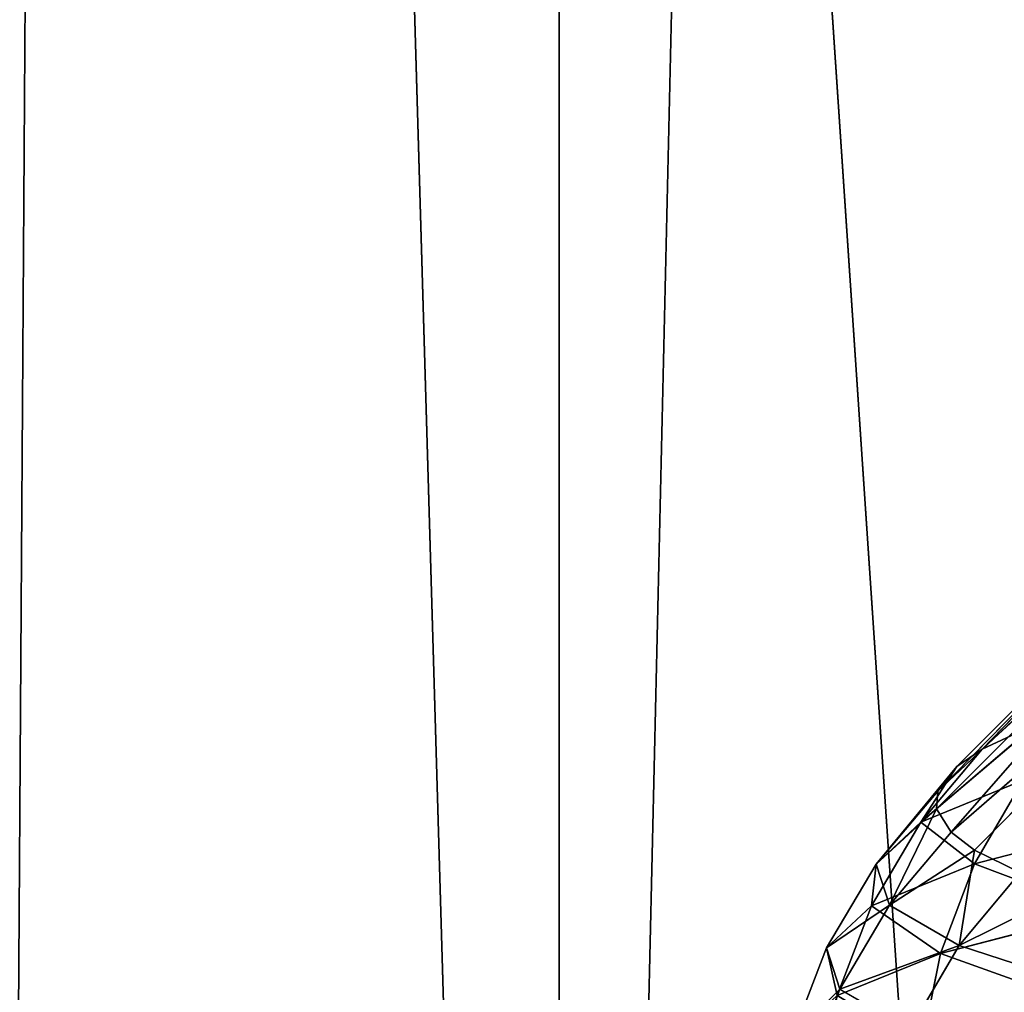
# Model space of a CAD drawing. Extents: x 1 to 179, y 3 to 406.
# Tile 32 of 256: x 57.58 to 60.88, y 300.6 to 303.86. Entities that reach past the tile are written whole.
import ezdxf

# ---------------------------------------------------------------- set-up
doc = ezdxf.new("R2010")
doc.units = 0
doc.header["$LTSCALE"] = 2.54
doc.layers.get('0').update_dxf_attribs({"color": 13, "linetype": 'CONTINUOUS'})

# ---------------------------------------------------------------- blocks, each defined once
blk = doc.blocks.new('OKR_G_Y_DOZOWNIK_STOJ_CY_T')
at = {"color": 0}
for p, q in [((57.8276, 340.6648, 219.5454), (57.4934, 287.3248, 219.1549)), ((57.8276, 340.6648, 219.5454), (57.4934, 287.3248, 219.1549)), ((59.3892, 287.3248, 162.4503), (57.8276, 340.6648, 164.1559)), ((59.3892, 287.3248, 162.4503), (57.8276, 340.6648, 164.1559)), ((57.8276, 340.6648, 219.5454), (61.4208, 287.3248, 223.2159)), ((57.8276, 340.6648, 219.5454), (61.4208, 287.3248, 223.2159)), ((59.3892, 287.3248, 162.4503), (60.6049, 340.6648, 161.2432)), ((59.3892, 287.3248, 162.4503), (60.6049, 340.6648, 161.2432)), ((59.3892, 287.3248, 162.4503), (59.3892, 340.6648, 162.4503)), ((59.3892, 287.3248, 162.4503), (59.3892, 340.6648, 162.4503)), ((60.8091, 301.4122, 194.8562), (61.9277, 302.4456, 196.1175)), ((60.8091, 301.4122, 194.8562), (61.9277, 302.4456, 196.1175)), ((61.6709, 302.303, 193.8078), (60.6606, 301.2718, 192.4893)), ((61.6709, 302.303, 193.8078), (60.6606, 301.2718, 192.4893)), ((60.724, 301.3537, 193.8737), (61.6709, 302.303, 193.8078)), ((60.724, 301.3537, 193.8737), (61.6709, 302.303, 193.8078)), ((60.8091, 301.4122, 194.8562), (61.6709, 302.303, 193.8078)), ((60.8091, 301.4122, 194.8562), (61.6709, 302.303, 193.8078)), ((61.6052, 302.1616, 191.4918), (60.656, 301.2124, 191.4797)), ((61.6052, 302.1616, 191.4918), (60.656, 301.2124, 191.4797)), ((61.6052, 302.1616, 191.4918), (60.6606, 301.2718, 192.4893)), ((61.6052, 302.1616, 191.4918), (60.6606, 301.2718, 192.4893)), ((60.7045, 301.1334, 190.1298), (61.6052, 302.1616, 191.4918)), ((60.7045, 301.1334, 190.1298), (61.6052, 302.1616, 191.4918)), ((60.7045, 301.1334, 190.1298), (61.7284, 302.023, 189.193)), ((60.7045, 301.1334, 190.1298), (61.7284, 302.023, 189.193)), ((60.7834, 301.0737, 189.1035), (61.7284, 302.023, 189.193)), ((60.7834, 301.0737, 189.1035), (61.7284, 302.023, 189.193)), ((60.6029, 301.1673, 194.8776), (60.9894, 301.4964, 196.2612)), ((60.6029, 301.1673, 194.8776), (60.9894, 301.4964, 196.2612)), ((60.9894, 301.4964, 196.2612), (60.8091, 301.4122, 194.8562)), ((60.9894, 301.4964, 196.2612), (60.8091, 301.4122, 194.8562)), ((60.8091, 301.4122, 194.8562), (60.6029, 301.1673, 194.8776)), ((60.8091, 301.4122, 194.8562), (60.6029, 301.1673, 194.8776)), ((60.8091, 301.4122, 194.8562), (60.724, 301.3537, 193.8737)), ((60.8091, 301.4122, 194.8562), (60.724, 301.3537, 193.8737)), ((60.4534, 301.0269, 192.4938), (60.724, 301.3537, 193.8737)), ((60.4534, 301.0269, 192.4938), (60.724, 301.3537, 193.8737)), ((60.724, 301.3537, 193.8737), (60.6029, 301.1673, 194.8776)), ((60.724, 301.3537, 193.8737), (60.6029, 301.1673, 194.8776)), ((60.724, 301.3537, 193.8737), (60.6606, 301.2718, 192.4893)), ((60.724, 301.3537, 193.8737), (60.6606, 301.2718, 192.4893)), ((60.6029, 301.1673, 194.8776), (60.9465, 301.3084, 197.2452)), ((60.6029, 301.1673, 194.8776), (60.9465, 301.3084, 197.2452)), ((60.7828, 301.0275, 197.2757), (60.9465, 301.3084, 197.2452)), ((60.7828, 301.0275, 197.2757), (60.9465, 301.3084, 197.2452)), ((60.6606, 301.2718, 192.4893), (60.4534, 301.0269, 192.4938)), ((60.6606, 301.2718, 192.4893), (60.4534, 301.0269, 192.4938)), ((60.6606, 301.2718, 192.4893), (60.656, 301.2124, 191.4797)), ((60.6606, 301.2718, 192.4893), (60.656, 301.2124, 191.4797)), ((60.656, 301.2124, 191.4797), (60.4534, 301.0269, 192.4938)), ((60.656, 301.2124, 191.4797), (60.4534, 301.0269, 192.4938)), ((60.656, 301.2124, 191.4797), (60.4976, 300.8885, 190.1175)), ((60.656, 301.2124, 191.4797), (60.4976, 300.8885, 190.1175)), ((60.656, 301.2124, 191.4797), (60.7045, 301.1334, 190.1298)), ((60.656, 301.2124, 191.4797), (60.7045, 301.1334, 190.1298)), ((60.4373, 300.8864, 194.8948), (60.6029, 301.1673, 194.8776)), ((60.4373, 300.8864, 194.8948), (60.6029, 301.1673, 194.8776)), ((60.4534, 301.0269, 192.4938), (60.6029, 301.1673, 194.8776)), ((60.4534, 301.0269, 192.4938), (60.6029, 301.1673, 194.8776)), ((60.7828, 301.0275, 197.2757), (60.6029, 301.1673, 194.8776)), ((60.7828, 301.0275, 197.2757), (60.6029, 301.1673, 194.8776)), ((60.7828, 301.0275, 197.2757), (61.3201, 301.168, 199.6167)), ((60.7828, 301.0275, 197.2757), (61.3201, 301.168, 199.6167)), ((60.4976, 300.8885, 190.1175), (60.7045, 301.1334, 190.1298)), ((60.4976, 300.8885, 190.1175), (60.7045, 301.1334, 190.1298)), ((60.7045, 301.1334, 190.1298), (60.7834, 301.0737, 189.1035)), ((60.7045, 301.1334, 190.1298), (60.7834, 301.0737, 189.1035)), ((60.7834, 301.0737, 189.1035), (60.4976, 300.8885, 190.1175)), ((60.7834, 301.0737, 189.1035), (60.4976, 300.8885, 190.1175)), ((60.7314, 300.7532, 187.7701), (60.7834, 301.0737, 189.1035)), ((60.7314, 300.7532, 187.7701), (60.7834, 301.0737, 189.1035)), ((60.7834, 301.0737, 189.1035), (60.9367, 300.9981, 187.7989)), ((60.7834, 301.0737, 189.1035), (60.9367, 300.9981, 187.7989)), ((60.4534, 301.0269, 192.4938), (60.2869, 300.7459, 192.4975)), ((60.4534, 301.0269, 192.4938), (60.2869, 300.7459, 192.4975)), ((60.4373, 300.8864, 194.8948), (60.7828, 301.0275, 197.2757)), ((60.4373, 300.8864, 194.8948), (60.7828, 301.0275, 197.2757)), ((60.4534, 301.0269, 192.4938), (60.4373, 300.8864, 194.8948)), ((60.4534, 301.0269, 192.4938), (60.4373, 300.8864, 194.8948)), ((60.4534, 301.0269, 192.4938), (60.4976, 300.8885, 190.1175)), ((60.4534, 301.0269, 192.4938), (60.4976, 300.8885, 190.1175)), ((60.6692, 300.727, 197.297), (60.7828, 301.0275, 197.2757)), ((60.6692, 300.727, 197.297), (60.7828, 301.0275, 197.2757)), ((60.9367, 300.9981, 187.7989), (60.7314, 300.7532, 187.7701)), ((60.9367, 300.9981, 187.7989), (60.7314, 300.7532, 187.7701)), ((61.1025, 300.9369, 186.756), (60.7314, 300.7532, 187.7701)), ((61.1025, 300.9369, 186.756), (60.7314, 300.7532, 187.7701)), ((60.2869, 300.7459, 192.4975), (60.4976, 300.8885, 190.1175)), ((60.2869, 300.7459, 192.4975), (60.4976, 300.8885, 190.1175)), ((60.4373, 300.8864, 194.8948), (60.2869, 300.7459, 192.4975)), ((60.4373, 300.8864, 194.8948), (60.2869, 300.7459, 192.4975)), ((60.4373, 300.8864, 194.8948), (60.3223, 300.5858, 194.9067)), ((60.4373, 300.8864, 194.8948), (60.3223, 300.5858, 194.9067)), ((60.3314, 300.6076, 190.1077), (60.4976, 300.8885, 190.1175)), ((60.3314, 300.6076, 190.1077), (60.4976, 300.8885, 190.1175)), ((60.7314, 300.7532, 187.7701), (60.4976, 300.8885, 190.1175)), ((60.7314, 300.7532, 187.7701), (60.4976, 300.8885, 190.1175)), ((60.6692, 300.727, 197.297), (61.2086, 300.8674, 199.6472)), ((60.6692, 300.727, 197.297), (61.2086, 300.8674, 199.6472)), ((60.1714, 300.4454, 192.5), (60.2869, 300.7459, 192.4975)), ((60.1714, 300.4454, 192.5), (60.2869, 300.7459, 192.4975)), ((60.3314, 300.6076, 190.1077), (60.2869, 300.7459, 192.4975)), ((60.3314, 300.6076, 190.1077), (60.2869, 300.7459, 192.4975)), ((60.7314, 300.7532, 187.7701), (60.3314, 300.6076, 190.1077)), ((60.7314, 300.7532, 187.7701), (60.3314, 300.6076, 190.1077)), ((60.7314, 300.7532, 187.7701), (60.5666, 300.4723, 187.747)), ((60.7314, 300.7532, 187.7701), (60.5666, 300.4723, 187.747)), ((60.7314, 300.7532, 187.7701), (61.1552, 300.6163, 185.4399)), ((60.7314, 300.7532, 187.7701), (61.1552, 300.6163, 185.4399)), ((60.6692, 300.727, 197.297), (60.3223, 300.5858, 194.9067)), ((60.6692, 300.727, 197.297), (60.3223, 300.5858, 194.9067)), ((60.6692, 300.727, 197.297), (60.6066, 300.4159, 197.3087)), ((60.6692, 300.727, 197.297), (60.6066, 300.4159, 197.3087)), ((60.3314, 300.6076, 190.1077), (60.216, 300.307, 190.1009)), ((60.3314, 300.6076, 190.1077), (60.216, 300.307, 190.1009)), ((60.3314, 300.6076, 190.1077), (60.5666, 300.4723, 187.747)), ((60.3314, 300.6076, 190.1077), (60.5666, 300.4723, 187.747))]:
    blk.add_line(p, q, dxfattribs=at)
mesh = blk.add_polyface(dxfattribs=at)
corners = [(57.8276, 340.6648, 164.1559), (59.3892, 287.3248, 162.4503), (55.7418, 287.3248, 166.7645)]
mesh.append_faces([[corners[k] for k in face] for face in [(0, 1, 2)]], dxfattribs={"color": 0})
mesh = blk.add_polyface(dxfattribs=at)
corners = [(57.8276, 340.6648, 164.1559), (55.7418, 287.3248, 166.7645), (55.7418, 340.6648, 166.7645)]
mesh.append_faces([[corners[k] for k in face] for face in [(0, 1, 2)]], dxfattribs={"color": 0})
mesh = blk.add_polyface(dxfattribs=at)
corners = [(57.8276, 340.6648, 219.5454), (57.4934, 287.3248, 219.1549), (61.4208, 287.3248, 223.2159)]
mesh.append_faces([[corners[k] for k in face] for face in [(0, 1, 2)]], dxfattribs={"color": 0})
mesh = blk.add_polyface(dxfattribs=at)
corners = [(57.4934, 340.6648, 219.1549), (57.4934, 287.3248, 219.1549), (57.8276, 340.6648, 219.5454)]
mesh.append_faces([[corners[k] for k in face] for face in [(0, 1, 2)]], dxfattribs={"color": 0})
mesh = blk.add_polyface(dxfattribs=at)
corners = [(59.3892, 340.6648, 162.4503), (59.3892, 287.3248, 162.4503), (57.8276, 340.6648, 164.1559)]
mesh.append_faces([[corners[k] for k in face] for face in [(0, 1, 2)]], dxfattribs={"color": 0})
mesh = blk.add_polyface(dxfattribs=at)
corners = [(57.8276, 340.6648, 219.5454), (61.4208, 287.3248, 223.2159), (60.6049, 340.6648, 222.4581)]
mesh.append_faces([[corners[k] for k in face] for face in [(0, 1, 2)]], dxfattribs={"color": 0})
mesh = blk.add_polyface(dxfattribs=at)
corners = [(63.5792, 287.3248, 158.6607), (59.3892, 287.3248, 162.4503), (60.6049, 340.6648, 161.2432)]
mesh.append_faces([[corners[k] for k in face] for face in [(0, 1, 2)]], dxfattribs={"color": 0})
mesh = blk.add_polyface(dxfattribs=at)
corners = [(60.6049, 340.6648, 161.2432), (59.3892, 287.3248, 162.4503), (59.3892, 340.6648, 162.4503)]
mesh.append_faces([[corners[k] for k in face] for face in [(0, 1, 2)]], dxfattribs={"color": 0})
mesh = blk.add_polyface(dxfattribs=at)
corners = [(63.5792, 287.3248, 158.6607), (60.6049, 340.6648, 161.2432), (63.5792, 340.6648, 158.6607)]
mesh.append_faces([[corners[k] for k in face] for face in [(0, 1, 2)]], dxfattribs={"color": 0})
mesh = blk.add_polyface(dxfattribs=at)
corners = [(61.4208, 340.6648, 223.2159), (60.6049, 340.6648, 222.4581), (61.4208, 287.3248, 223.2159)]
mesh.append_faces([[corners[k] for k in face] for face in [(0, 1, 2)]], dxfattribs={"color": 0})
mesh = blk.add_polyface(dxfattribs=at)
corners = [(61.9277, 302.4456, 196.1175), (61.6709, 302.303, 193.8078), (60.8091, 301.4122, 194.8562)]
mesh.append_faces([[corners[k] for k in face] for face in [(0, 1, 2)]], dxfattribs={"color": 0})
mesh = blk.add_polyface(dxfattribs=at)
corners = [(61.9277, 302.4456, 196.1175), (60.8091, 301.4122, 194.8562), (60.9894, 301.4964, 196.2612)]
mesh.append_faces([[corners[k] for k in face] for face in [(0, 1, 2)]], dxfattribs={"color": 0})
mesh = blk.add_polyface(dxfattribs=at)
corners = [(61.6709, 302.303, 193.8078), (60.6606, 301.2718, 192.4893), (60.724, 301.3537, 193.8737)]
mesh.append_faces([[corners[k] for k in face] for face in [(0, 1, 2)]], dxfattribs={"color": 0})
mesh = blk.add_polyface(dxfattribs=at)
corners = [(61.6709, 302.303, 193.8078), (61.6052, 302.1616, 191.4918), (60.6606, 301.2718, 192.4893)]
mesh.append_faces([[corners[k] for k in face] for face in [(0, 1, 2)]], dxfattribs={"color": 0})
mesh = blk.add_polyface(dxfattribs=at)
corners = [(61.6709, 302.303, 193.8078), (60.724, 301.3537, 193.8737), (60.8091, 301.4122, 194.8562)]
mesh.append_faces([[corners[k] for k in face] for face in [(0, 1, 2)]], dxfattribs={"color": 0})
mesh = blk.add_polyface(dxfattribs=at)
corners = [(60.6606, 301.2718, 192.4893), (61.6052, 302.1616, 191.4918), (60.656, 301.2124, 191.4797)]
mesh.append_faces([[corners[k] for k in face] for face in [(0, 1, 2)]], dxfattribs={"color": 0})
mesh = blk.add_polyface(dxfattribs=at)
corners = [(61.6052, 302.1616, 191.4918), (60.7045, 301.1334, 190.1298), (60.656, 301.2124, 191.4797)]
mesh.append_faces([[corners[k] for k in face] for face in [(0, 1, 2)]], dxfattribs={"color": 0})
mesh = blk.add_polyface(dxfattribs=at)
corners = [(61.6052, 302.1616, 191.4918), (61.7284, 302.023, 189.193), (60.7045, 301.1334, 190.1298)]
mesh.append_faces([[corners[k] for k in face] for face in [(0, 1, 2)]], dxfattribs={"color": 0})
mesh = blk.add_polyface(dxfattribs=at)
corners = [(60.7045, 301.1334, 190.1298), (61.7284, 302.023, 189.193), (60.7834, 301.0737, 189.1035)]
mesh.append_faces([[corners[k] for k in face] for face in [(0, 1, 2)]], dxfattribs={"color": 0})
mesh = blk.add_polyface(dxfattribs=at)
corners = [(61.7284, 302.023, 189.193), (60.9367, 300.9981, 187.7989), (60.7834, 301.0737, 189.1035)]
mesh.append_faces([[corners[k] for k in face] for face in [(0, 1, 2)]], dxfattribs={"color": 0})
mesh = blk.add_polyface(dxfattribs=at)
corners = [(60.9894, 301.4964, 196.2612), (60.8091, 301.4122, 194.8562), (60.6029, 301.1673, 194.8776)]
mesh.append_faces([[corners[k] for k in face] for face in [(0, 1, 2)]], dxfattribs={"color": 0})
mesh = blk.add_polyface(dxfattribs=at)
corners = [(60.9894, 301.4964, 196.2612), (60.6029, 301.1673, 194.8776), (60.9465, 301.3084, 197.2452)]
mesh.append_faces([[corners[k] for k in face] for face in [(0, 1, 2)]], dxfattribs={"color": 0})
mesh = blk.add_polyface(dxfattribs=at)
corners = [(60.8091, 301.4122, 194.8562), (60.724, 301.3537, 193.8737), (60.6029, 301.1673, 194.8776)]
mesh.append_faces([[corners[k] for k in face] for face in [(0, 1, 2)]], dxfattribs={"color": 0})
mesh = blk.add_polyface(dxfattribs=at)
corners = [(60.724, 301.3537, 193.8737), (60.6606, 301.2718, 192.4893), (60.4534, 301.0269, 192.4938)]
mesh.append_faces([[corners[k] for k in face] for face in [(0, 1, 2)]], dxfattribs={"color": 0})
mesh = blk.add_polyface(dxfattribs=at)
corners = [(60.724, 301.3537, 193.8737), (60.4534, 301.0269, 192.4938), (60.6029, 301.1673, 194.8776)]
mesh.append_faces([[corners[k] for k in face] for face in [(0, 1, 2)]], dxfattribs={"color": 0})
mesh = blk.add_polyface(dxfattribs=at)
corners = [(60.9465, 301.3084, 197.2452), (60.6029, 301.1673, 194.8776), (60.7828, 301.0275, 197.2757)]
mesh.append_faces([[corners[k] for k in face] for face in [(0, 1, 2)]], dxfattribs={"color": 0})
mesh = blk.add_polyface(dxfattribs=at)
corners = [(60.9465, 301.3084, 197.2452), (60.7828, 301.0275, 197.2757), (61.3201, 301.168, 199.6167)]
mesh.append_faces([[corners[k] for k in face] for face in [(0, 1, 2)]], dxfattribs={"color": 0})
mesh = blk.add_polyface(dxfattribs=at)
corners = [(60.6606, 301.2718, 192.4893), (60.656, 301.2124, 191.4797), (60.4534, 301.0269, 192.4938)]
mesh.append_faces([[corners[k] for k in face] for face in [(0, 1, 2)]], dxfattribs={"color": 0})
mesh = blk.add_polyface(dxfattribs=at)
corners = [(60.656, 301.2124, 191.4797), (60.4976, 300.8885, 190.1175), (60.4534, 301.0269, 192.4938)]
mesh.append_faces([[corners[k] for k in face] for face in [(0, 1, 2)]], dxfattribs={"color": 0})
mesh = blk.add_polyface(dxfattribs=at)
corners = [(60.656, 301.2124, 191.4797), (60.7045, 301.1334, 190.1298), (60.4976, 300.8885, 190.1175)]
mesh.append_faces([[corners[k] for k in face] for face in [(0, 1, 2)]], dxfattribs={"color": 0})
mesh = blk.add_polyface(dxfattribs=at)
corners = [(60.6029, 301.1673, 194.8776), (60.4534, 301.0269, 192.4938), (60.4373, 300.8864, 194.8948)]
mesh.append_faces([[corners[k] for k in face] for face in [(0, 1, 2)]], dxfattribs={"color": 0})
mesh = blk.add_polyface(dxfattribs=at)
corners = [(60.6029, 301.1673, 194.8776), (60.4373, 300.8864, 194.8948), (60.7828, 301.0275, 197.2757)]
mesh.append_faces([[corners[k] for k in face] for face in [(0, 1, 2)]], dxfattribs={"color": 0})
mesh = blk.add_polyface(dxfattribs=at)
corners = [(61.2086, 300.8674, 199.6472), (60.7828, 301.0275, 197.2757), (60.6692, 300.727, 197.297), (61.3201, 301.168, 199.6167)]
mesh.append_faces([[corners[k] for k in face] for face in [(0, 1, 2), (1, 0, 3)]], dxfattribs={"vtx0": -1, "color": 0})
mesh = blk.add_polyface(dxfattribs=at)
corners = [(60.7045, 301.1334, 190.1298), (60.7834, 301.0737, 189.1035), (60.4976, 300.8885, 190.1175)]
mesh.append_faces([[corners[k] for k in face] for face in [(0, 1, 2)]], dxfattribs={"color": 0})
mesh = blk.add_polyface(dxfattribs=at)
corners = [(60.7834, 301.0737, 189.1035), (60.7314, 300.7532, 187.7701), (60.4976, 300.8885, 190.1175)]
mesh.append_faces([[corners[k] for k in face] for face in [(0, 1, 2)]], dxfattribs={"color": 0})
mesh = blk.add_polyface(dxfattribs=at)
corners = [(60.7834, 301.0737, 189.1035), (60.9367, 300.9981, 187.7989), (60.7314, 300.7532, 187.7701)]
mesh.append_faces([[corners[k] for k in face] for face in [(0, 1, 2)]], dxfattribs={"color": 0})
mesh = blk.add_polyface(dxfattribs=at)
corners = [(60.4534, 301.0269, 192.4938), (60.2869, 300.7459, 192.4975), (60.4373, 300.8864, 194.8948)]
mesh.append_faces([[corners[k] for k in face] for face in [(0, 1, 2)]], dxfattribs={"color": 0})
mesh = blk.add_polyface(dxfattribs=at)
corners = [(60.4534, 301.0269, 192.4938), (60.4976, 300.8885, 190.1175), (60.2869, 300.7459, 192.4975)]
mesh.append_faces([[corners[k] for k in face] for face in [(0, 1, 2)]], dxfattribs={"color": 0})
mesh = blk.add_polyface(dxfattribs=at)
corners = [(60.6692, 300.727, 197.297), (60.4373, 300.8864, 194.8948), (60.3223, 300.5858, 194.9067), (60.7828, 301.0275, 197.2757)]
mesh.append_faces([[corners[k] for k in face] for face in [(0, 1, 2), (1, 0, 3)]], dxfattribs={"vtx0": -1, "color": 0})
mesh = blk.add_polyface(dxfattribs=at)
corners = [(60.9367, 300.9981, 187.7989), (61.1025, 300.9369, 186.756), (60.7314, 300.7532, 187.7701)]
mesh.append_faces([[corners[k] for k in face] for face in [(0, 1, 2)]], dxfattribs={"color": 0})
mesh = blk.add_polyface(dxfattribs=at)
corners = [(61.1025, 300.9369, 186.756), (61.1552, 300.6163, 185.4399), (60.7314, 300.7532, 187.7701)]
mesh.append_faces([[corners[k] for k in face] for face in [(0, 1, 2)]], dxfattribs={"color": 0})
mesh = blk.add_polyface(dxfattribs=at)
corners = [(60.3223, 300.5858, 194.9067), (60.2869, 300.7459, 192.4975), (60.1714, 300.4454, 192.5), (60.4373, 300.8864, 194.8948)]
mesh.append_faces([[corners[k] for k in face] for face in [(0, 1, 2), (1, 0, 3)]], dxfattribs={"vtx0": -1, "color": 0})
mesh = blk.add_polyface(dxfattribs=at)
corners = [(60.4976, 300.8885, 190.1175), (60.3314, 300.6076, 190.1077), (60.2869, 300.7459, 192.4975)]
mesh.append_faces([[corners[k] for k in face] for face in [(0, 1, 2)]], dxfattribs={"color": 0})
mesh = blk.add_polyface(dxfattribs=at)
corners = [(60.4976, 300.8885, 190.1175), (60.7314, 300.7532, 187.7701), (60.3314, 300.6076, 190.1077)]
mesh.append_faces([[corners[k] for k in face] for face in [(0, 1, 2)]], dxfattribs={"color": 0})
mesh = blk.add_polyface(dxfattribs=at)
corners = [(61.1472, 300.5563, 199.6639), (60.6692, 300.727, 197.297), (60.6066, 300.4159, 197.3087), (61.2086, 300.8674, 199.6472)]
mesh.append_faces([[corners[k] for k in face] for face in [(0, 1, 2), (1, 0, 3)]], dxfattribs={"vtx0": -1, "color": 0})
mesh = blk.add_polyface(dxfattribs=at)
corners = [(60.1714, 300.4454, 192.5), (60.3314, 300.6076, 190.1077), (60.216, 300.307, 190.1009), (60.2869, 300.7459, 192.4975)]
mesh.append_faces([[corners[k] for k in face] for face in [(0, 1, 2), (1, 0, 3)]], dxfattribs={"vtx0": -1, "color": 0})
mesh = blk.add_polyface(dxfattribs=at)
corners = [(60.7314, 300.7532, 187.7701), (60.5666, 300.4723, 187.747), (60.3314, 300.6076, 190.1077)]
mesh.append_faces([[corners[k] for k in face] for face in [(0, 1, 2)]], dxfattribs={"color": 0})
mesh = blk.add_polyface(dxfattribs=at)
corners = [(60.7314, 300.7532, 187.7701), (61.1552, 300.6163, 185.4399), (60.5666, 300.4723, 187.747)]
mesh.append_faces([[corners[k] for k in face] for face in [(0, 1, 2)]], dxfattribs={"color": 0})
mesh = blk.add_polyface(dxfattribs=at)
corners = [(60.6066, 300.4159, 197.3087), (60.3223, 300.5858, 194.9067), (60.259, 300.2747, 194.9133), (60.6692, 300.727, 197.297)]
mesh.append_faces([[corners[k] for k in face] for face in [(0, 1, 2), (1, 0, 3)]], dxfattribs={"vtx0": -1, "color": 0})
mesh = blk.add_polyface(dxfattribs=at)
corners = [(61.1552, 300.6163, 185.4399), (60.9927, 300.3354, 185.4035), (60.5666, 300.4723, 187.747)]
mesh.append_faces([[corners[k] for k in face] for face in [(0, 1, 2)]], dxfattribs={"color": 0})
mesh = blk.add_polyface(dxfattribs=at)
corners = [(60.216, 300.307, 190.1009), (60.5666, 300.4723, 187.747), (60.4521, 300.1717, 187.7309), (60.3314, 300.6076, 190.1077)]
mesh.append_faces([[corners[k] for k in face] for face in [(0, 1, 2), (1, 0, 3)]], dxfattribs={"vtx0": -1, "color": 0})

msp = doc.modelspace()

# ---------------------------------------------------------------- block references
at = {"color": 0}
msp.add_blockref('OKR_G_Y_DOZOWNIK_STOJ_CY_T', (0, 0), dxfattribs=at)

doc.saveas('drawing.dxf')
